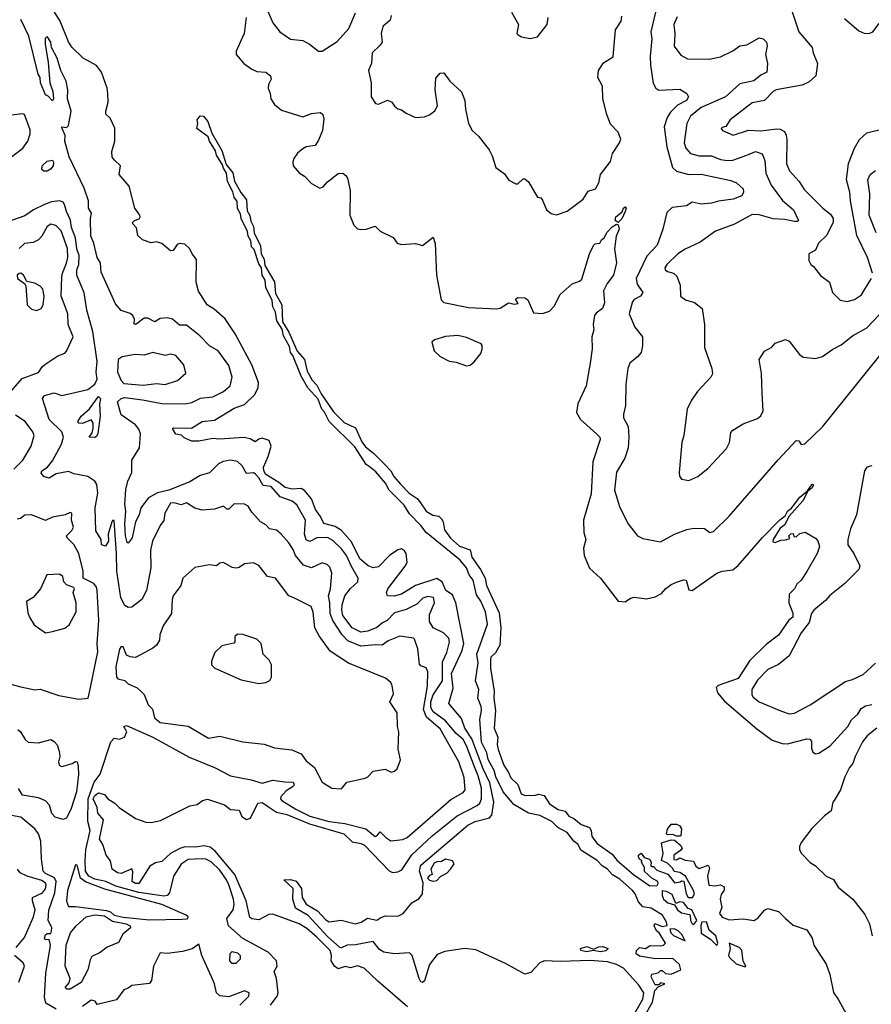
# Model space of a CAD drawing. Extents: x 1468344 to 1613994, y 525695 to 643861.
# Tile 201 of 256: x 1526299 to 1531131, y 598039 to 603623. Entities that reach past the tile are written whole.
import ezdxf

# ---------------------------------------------------------------- set-up
doc = ezdxf.new("R2010")
doc.units = 0

msp = doc.modelspace()

# ---------------------------------------------------------------- linework, layer by layer
at = {"layer": '0CON10XD'}
for points in [[(1526995, 602373.8), (1526969.3, 602399.3), (1526961.7, 602441.7), (1526940, 602465), (1526940, 602475), (1526950, 602485), (1526976.4, 602493.6), (1526982.5, 602505), (1526980, 602515), (1526952.5, 602555), (1526918.9, 602678.9), (1526864, 602745), (1526870, 602795), (1526835.8, 602825.8), (1526824.3, 602844.3), (1526821.4, 602875), (1526838, 602935), (1526838.3, 603008.3), (1526812.5, 603065), (1526787.5, 603087.5), (1526786.7, 603105), (1526801.4, 603155), (1526799.2, 603205), (1526794.3, 603235), (1526762.2, 603325), (1526735, 603362.9), (1526658.6, 603405), (1526595, 603467.1), (1526575, 603497.9), (1526528.2, 603615), (1526427.9, 603777.9)], [(1530650, 603765), (1530720.5, 603555), (1530795.5, 603465.5), (1530800.5, 603435), (1530826.4, 603375), (1530815.6, 603305), (1530778.8, 603271.2), (1530738.9, 603251.1), (1530592, 603225), (1530573.6, 603215), (1530525, 603163.8), (1530455, 603150.9), (1530330.4, 603055), (1530305, 603017.5), (1530285, 603011.2), (1530278.8, 603005), (1530286.7, 602995), (1530348.3, 602968.3), (1530435, 602997.1), (1530505, 602993.3), (1530594.7, 603004.7), (1530615, 603002.5), (1530638.2, 602988.2), (1530648.4, 602968.4), (1530651.3, 602945), (1530649.6, 602805), (1530667.3, 602765), (1530722.5, 602705), (1530750.9, 602660.9), (1530856.4, 602555), (1530900.1, 602520.1), (1530914.7, 602495), (1530914.6, 602475), (1530878.2, 602401.8), (1530832.5, 602355), (1530815, 602316.2), (1530777.5, 602295), (1530777, 602257), (1530787.5, 602235), (1530803.9, 602223.9), (1530843.1, 602173.1), (1530894, 602135), (1530910.8, 602075), (1530955, 602033.1), (1530994.6, 602024.6), (1531035, 602036.5), (1531075, 602063.3), (1531095.4, 602094.6), (1531132.9, 602155)], [(1529916, 603706), (1529880.3, 603555), (1529886.2, 603515), (1529876.4, 603415), (1529877.5, 603365), (1529893.2, 603263.2), (1529909.3, 603235), (1529925, 603223.2), (1530045, 603228.2), (1530084.3, 603205), (1530093.6, 603185), (1530082.7, 603165), (1530032.4, 603137.6), (1529991.2, 603098.8), (1529972.5, 603067.5), (1529956.2, 603015), (1529971.7, 602901.7), (1530004, 602785), (1530025, 602764.3), (1530095, 602744.3), (1530165, 602746.7), (1530335, 602711.2), (1530367.1, 602697.1), (1530404, 602664), (1530406.2, 602645), (1530396.2, 602625), (1530347.5, 602605), (1530265, 602594.3), (1530225, 602581.9), (1530165, 602576.7), (1530115, 602587.8), (1530082.6, 602567.4), (1530001.4, 602558.6), (1529970.7, 602529.3), (1529948.4, 602435), (1529915.4, 602345), (1529858, 602282), (1529797.8, 602155), (1529803.1, 602123.1), (1529835.4, 602075), (1529822.2, 602055), (1529785, 602036.1), (1529775.4, 602025), (1529756.8, 601955), (1529788.8, 601878.8), (1529832, 601825), (1529833, 601773), (1529825, 601736.2), (1529805, 601710.8), (1529760.8, 601675), (1529750, 601645), (1529738, 601555), (1529735.8, 601435), (1529724.4, 601385.6), (1529725.8, 601365), (1529751.4, 601315), (1529755.8, 601255), (1529751.8, 601195), (1529733.1, 601136.9), (1529685, 601056.7), (1529673.1, 600955), (1529701.4, 600861.4), (1529749.2, 600765), (1529803.8, 600695), (1529835, 600680.8), (1529935, 600662.2), (1530015, 600704.4), (1530085, 600731.4), (1530125, 600739.2), (1530185, 600738), (1530215, 600714.2), (1530235, 600720.5), (1530325, 600808.1), (1530602.2, 601127.8), (1530705, 601236.2), (1530720, 601235), (1530733, 601213), (1530755, 601217.5), (1530855, 601313.3), (1531251.7, 601808.3)], [(1527709.7, 599159.7), (1527755, 599128.5), (1527815, 599115.2), (1527942.5, 599062.5), (1528138.9, 599005), (1528185, 598960), (1528235, 598950.6), (1528255, 598940.7), (1528395, 598796.7), (1528415, 598786.7), (1528445, 598790.8), (1528467.5, 598802.5), (1528523.8, 598886.2), (1528639.4, 598995), (1528781.9, 599108.1), (1528894.2, 599165.8), (1528910.2, 599179.8), (1528919, 599205), (1528918.4, 599265), (1528899.4, 599335), (1528878.6, 599385), (1528834.7, 599504.7), (1528815, 599541.2), (1528774.8, 599575), (1528715, 599645.8), (1528645, 599697.9), (1528632.2, 599722.2), (1528632.6, 599755), (1528645, 599794.1), (1528697.3, 599872.7), (1528698.2, 599981.8), (1528721.8, 600035), (1528738.5, 600095), (1528734.3, 600115), (1528704.4, 600145), (1528645, 600174.3), (1528625, 600210.8), (1528625, 600250), (1528653, 600315), (1528646.8, 600346.8), (1528615, 600351.6), (1528586.8, 600343.2), (1528551.9, 600308.1), (1528492, 600278), (1528425, 600258.3), (1528384.6, 600215.4), (1528357.1, 600202.9), (1528325, 600175.3), (1528275, 600155.3), (1528235, 600148.8), (1528184.6, 600174.6), (1528132.5, 600245), (1528125.8, 600275), (1528128.3, 600305), (1528144.2, 600355.8), (1528175, 600397.5), (1528217.3, 600435), (1528220, 600455), (1528181.5, 600521.5), (1528153.7, 600585), (1528125, 600621.3), (1528075, 600670), (1528045, 600685.8), (1527985, 600685.2), (1527945, 600664.6), (1527925, 600672.9), (1527913.9, 600705), (1527920.3, 600785), (1527871.4, 600871.4), (1527845, 600892.5), (1527776.7, 600916.7), (1527725, 600974.8), (1527680.7, 600980.7), (1527656.2, 601025), (1527635, 601047.9), (1527625, 601053.9), (1527585, 601050), (1527562, 601092), (1527535, 601117.8), (1527495, 601124.6), (1527453, 601117), (1527426.7, 601103.3), (1527375, 601052.5), (1527322.7, 601037.3), (1527265, 601002.1), (1527144.4, 600955), (1527080.2, 600939.8), (1527029, 600911), (1526985.5, 600855), (1526977.5, 600815), (1526956.1, 600775), (1526936, 600685), (1526915, 600653.8), (1526908.6, 600658.6), (1526898.6, 600695), (1526894.6, 600764.6), (1526901.5, 600835), (1526896.1, 600875), (1526900.5, 600959.5), (1526911.5, 601005), (1526934.5, 601055), (1526935.7, 601125), (1526979.2, 601195), (1526984.1, 601274.1), (1526975, 601300.6), (1526955.4, 601325), (1526875, 601382.3), (1526854.3, 601455), (1526875, 601475.5), (1526895, 601480.2), (1526995, 601467), (1527105, 601446.1), (1527235, 601445.2), (1527275, 601451.4), (1527325, 601476.5), (1527395.2, 601484.8), (1527455, 601514.5), (1527492.6, 601547.4), (1527504.1, 601595), (1527485, 601662), (1527425.3, 601745.3), (1527375, 601773.3), (1527320.7, 601830.7), (1527245, 601890), (1527205, 601890.7), (1527165, 601923.8), (1527135, 601932.7), (1527095, 601928.8), (1527065, 601909.6), (1527025, 601930.9), (1527005, 601930), (1526965, 601900), (1526955, 601894.5), (1526947.7, 601897.7), (1526950, 601925), (1526940.5, 601945), (1526925, 601957.7), (1526875, 601973.8), (1526841.8, 602011.8), (1526761.1, 602191.1), (1526756.5, 602245), (1526738.7, 602275), (1526719.3, 602355), (1526702.3, 602395), (1526701, 602495), (1526706.4, 602525), (1526689.8, 602555), (1526688.4, 602595), (1526665, 602666.9), (1526579.2, 602845), (1526555.6, 602935), (1526556.2, 602966.2), (1526538.8, 603005), (1526537.5, 603015), (1526565, 603012.5), (1526575, 603023.3), (1526590.3, 603105), (1526570, 603175), (1526572.4, 603225), (1526562.1, 603275), (1526532.9, 603335), (1526511.8, 603405), (1526480, 603465), (1526475, 603495.8), (1526455, 603528), (1526443.1, 603516.9), (1526442.5, 603485), (1526460.5, 603380.5), (1526470.5, 603265), (1526486.4, 603215), (1526491.2, 603175), (1526485, 603162.5), (1526460, 603190), (1526445, 603196.7), (1526416.9, 603265), (1526414.6, 603295), (1526403.5, 603315), (1526350.4, 603530.4), (1526305, 603623.8)], [(1527584.5, 603635.5), (1527572.7, 603545), (1527526.5, 603445), (1527527.8, 603425), (1527570, 603375), (1527615, 603341.8), (1527645, 603329.1), (1527695, 603325.6), (1527721.4, 603305), (1527725.6, 603285), (1527710.5, 603255), (1527707.8, 603235), (1527720.6, 603205), (1527724.1, 603174.1), (1527745, 603142.2), (1527785, 603110), (1527905, 603072.5), (1527955, 603091.2), (1528005, 603096.7), (1528018.8, 603085), (1528025, 603060), (1528016.2, 602993.8), (1527995, 602940), (1527975, 602910), (1527925, 602901.2), (1527905, 602890.8), (1527875, 602865.7), (1527854.3, 602835.7), (1527847.8, 602815), (1527850.8, 602795), (1527885.4, 602755.4), (1527915.5, 602735.5), (1527955, 602694.4), (1528001.9, 602668.1), (1528021.1, 602675), (1528045, 602703.3), (1528105, 602750.8), (1528132.5, 602752.5), (1528149.7, 602739.7), (1528158, 602725), (1528173.1, 602655), (1528172.5, 602515), (1528195, 602458.2), (1528215, 602436.8), (1528235, 602432.4), (1528264.1, 602435.9), (1528315, 602452.5), (1528345, 602424), (1528417.1, 602387.1), (1528441.2, 602355), (1528465, 602348.6), (1528545, 602353.3), (1528585, 602343.3), (1528645, 602390), (1528656.4, 602353.6), (1528664, 602175), (1528690, 602035), (1528705, 602019.2), (1528845, 601990), (1529005, 601982.5), (1529025, 601986.2), (1529066.4, 602013.6), (1529075, 602017.5), (1529105, 602010), (1529127, 602013), (1529111.7, 602038.3), (1529125, 602046.7), (1529165, 602046.2), (1529182.5, 602035), (1529215, 601960), (1529265, 601956.7), (1529305, 601970), (1529330.9, 601999.1), (1529365, 602063.8), (1529434.5, 602125.5), (1529475, 602140), (1529488.7, 602151.3), (1529531.9, 602295), (1529555, 602343.3), (1529565, 602352.5), (1529590, 602355), (1529600, 602375), (1529616, 602385), (1529631.7, 602418.3), (1529660.9, 602449.1), (1529685, 602464), (1529695, 602460), (1529700, 602435), (1529682.5, 602395), (1529674, 602324), (1529686.2, 602245), (1529668.1, 602175), (1529632.9, 602127.1), (1529612, 602085), (1529617.7, 602017.7), (1529606, 601985), (1529570.5, 601959.5), (1529561.2, 601945), (1529552.5, 601895), (1529557.5, 601865), (1529545.7, 601825), (1529547.3, 601757.3), (1529536.4, 601675), (1529513.4, 601546.6), (1529465, 601443.8), (1529457.9, 601395), (1529480.5, 601355), (1529571.4, 601275), (1529590, 601255), (1529593.1, 601243.1), (1529550.8, 601115), (1529541.7, 600935), (1529498.2, 600785), (1529499.2, 600715), (1529511.1, 600675), (1529497.8, 600625), (1529501.1, 600585), (1529532.1, 600512.1), (1529594, 600455), (1529695, 600326), (1529735, 600322), (1529765, 600342.9), (1529785, 600348.5), (1529855, 600339.4), (1529905, 600349.4), (1529940.3, 600369.7), (1529965, 600398), (1529995, 600420), (1530025, 600433.8), (1530065, 600446.2), (1530080, 600445), (1530095, 600390), (1530115, 600386.7), (1530255, 600484.2), (1530285, 600495.8), (1530345, 600502.7), (1530375, 600528.3), (1530513.9, 600686.1), (1530612.6, 600787.4), (1530641.6, 600808.4), (1530654.8, 600835), (1530678.1, 600851.9), (1530725, 600914.6), (1530769.2, 600950.8), (1530795, 600988), (1530802.5, 600985), (1530795, 600968), (1530771.2, 600948.8), (1530743.2, 600895), (1530664.2, 600805), (1530641.3, 600758.7), (1530615, 600738.6), (1530574.2, 600675), (1530572.5, 600662.5), (1530585, 600657.5), (1530618.8, 600671.2), (1530643.9, 600673.9), (1530668.3, 600681.7), (1530662.5, 600695), (1530675, 600707.5), (1530688.3, 600708.3), (1530691.7, 600691.7), (1530705, 600690), (1530725, 600710), (1530756.4, 600716.4), (1530815, 600682.5), (1530827.7, 600667.7), (1530838, 600635), (1530823.8, 600595), (1530765, 600493.8), (1530732.5, 600445), (1530708.8, 600421.2), (1530695.5, 600395), (1530664.4, 600365), (1530662.5, 600315), (1530686.5, 600256.5), (1530685.4, 600235), (1530662.9, 600217.1), (1530605, 600133.2), (1530535, 600079.7), (1530441.2, 599988.8), (1530375, 599887.1), (1530262.1, 599847.9), (1530250.9, 599835), (1530258.4, 599805), (1530298.3, 599758.3), (1530480.8, 599600.8), (1530567.9, 599537.9), (1530625, 599517.5), (1530655, 599516.3), (1530765, 599544.3), (1530782, 599542), (1530791.2, 599531.2), (1530792.3, 599492.3), (1530799.3, 599469.3), (1530815, 599460), (1530833.6, 599463.6), (1530898.1, 599505), (1530998.7, 599615), (1531018.3, 599651.7), (1531055, 599683.8), (1531073.3, 599716.7), (1531098.7, 599731.3), (1531135, 599738.6)], [(1527704.5, 603675), (1527735, 603605.7), (1527775.6, 603555), (1527835, 603512.9), (1527905.3, 603505.3), (1527944, 603485), (1527995, 603444.2), (1528015, 603444.3), (1528099.9, 603500.1), (1528166.4, 603573.6), (1528205, 603661.4)], [(1528406.2, 603646.2), (1528400, 603620), (1528359.4, 603585), (1528350, 603545), (1528355.6, 603495), (1528342.7, 603477.3), (1528298.1, 603435), (1528294.3, 603375.7), (1528278.6, 603335), (1528292.9, 603265), (1528293.8, 603185), (1528317, 603147), (1528335, 603143.3), (1528385.9, 603165.9), (1528410, 603155), (1528425, 603132.5), (1528445, 603116.7), (1528465, 603112.5), (1528492.3, 603092.3), (1528545, 603068.8), (1528595, 603071.2), (1528625, 603083.3), (1528653.9, 603106.1), (1528668.6, 603135), (1528655.8, 603225), (1528659.5, 603290.5), (1528685, 603320), (1528705, 603322.5), (1528740, 603275), (1528805, 603213.8), (1528825.5, 603165), (1528828.9, 603115), (1528846.2, 603035), (1528866.2, 602995), (1528902.7, 602962.7), (1528962.5, 602885), (1528980.2, 602850.2), (1529000.8, 602785), (1529049.2, 602749.2), (1529075, 602713.8), (1529115, 602692), (1529125, 602692), (1529155, 602720), (1529165, 602720), (1529185, 602703.3), (1529220.8, 602645), (1529237, 602617), (1529255, 602612.5), (1529265, 602600), (1529288.1, 602545), (1529315, 602523.3), (1529345, 602516.7), (1529405, 602536.2), (1529496.7, 602605), (1529525, 602650), (1529565.9, 602664.1), (1529585, 602697.5), (1529594, 602745), (1529651.2, 602818.8), (1529663.1, 602865), (1529702.5, 602925), (1529709.2, 602945), (1529694.4, 602985), (1529650.6, 603030.6), (1529631.3, 603085), (1529608.2, 603175), (1529605.6, 603245.6), (1529580, 603295), (1529582.5, 603335), (1529612.3, 603377.7), (1529666.8, 603413.2), (1529680, 603565), (1529711.2, 603615), (1529716.1, 603643.9)], [(1529090, 603665), (1529128.8, 603595), (1529120, 603545), (1529127, 603537), (1529146.1, 603526.1), (1529195, 603517.1), (1529236.7, 603525), (1529292.5, 603595), (1529297.5, 603635)], [(1530029.9, 603640.1), (1530010.4, 603595), (1530016.9, 603543.1), (1530012.1, 603472.1), (1530051.1, 603421.1), (1530088.6, 603401.4), (1530211.7, 603398.3), (1530275, 603413.2), (1530345, 603446.2), (1530385, 603475.5), (1530425, 603480.9), (1530495, 603520.6), (1530516.7, 603515), (1530536.7, 603495), (1530540, 603475), (1530530.6, 603425), (1530541.4, 603375), (1530538.8, 603325), (1530505, 603308.2), (1530465, 603277.1), (1530385, 603260), (1530303.6, 603186.4), (1530165, 603125.5), (1530104.8, 603075), (1530084.3, 603035), (1530069.1, 602925), (1530079.5, 602895), (1530105, 602864.6), (1530155, 602850), (1530225, 602850.4), (1530275, 602830.6), (1530315.3, 602825.3), (1530345, 602826.8), (1530425, 602855.3), (1530475, 602875.3), (1530512.5, 602862.5), (1530527.1, 602825), (1530532.1, 602752.1), (1530562.3, 602685), (1530627.1, 602597.1), (1530689.5, 602545), (1530718.8, 602485), (1530711.7, 602478.3), (1530695, 602478.1), (1530639.9, 602489.9), (1530574.5, 602494.5), (1530495, 602516.6), (1530455, 602517.9), (1530355, 602463.9), (1530247, 602423), (1530159.6, 602360.4), (1530075, 602322.5), (1530033.5, 602295), (1529971.1, 602235), (1529960, 602215), (1529960.8, 602205), (1529973.8, 602195), (1530009.2, 602185), (1530028.6, 602168.6), (1530047, 602117), (1530048, 602055), (1530077.5, 602035), (1530128.3, 602018.3), (1530171.4, 601985), (1530184.3, 601895), (1530183.9, 601763.9), (1530225.8, 601645.8), (1530230, 601615), (1530221.2, 601595), (1530145.9, 601514.1), (1530111.2, 601465), (1530086.2, 601415), (1530067.5, 601265), (1530056, 601225), (1530040, 601055), (1530043.3, 601035), (1530055, 601017.5), (1530095, 601008.8), (1530146.8, 601033.2), (1530205, 601080), (1530309.3, 601190.7), (1530326, 601225), (1530335, 601282.5), (1530345, 601296), (1530405, 601332), (1530485, 601362), (1530505, 601376.7), (1530518, 601405), (1530512, 601505), (1530507.3, 601617.3), (1530494, 601695), (1530525, 601743.3), (1530567.5, 601765), (1530585, 601788.8), (1530645, 601810), (1530665, 601800), (1530724.5, 601724.5), (1530745, 601710), (1530815, 601702.5), (1530855, 601712.1), (1530913.5, 601755), (1530960.5, 601779.5), (1531025, 601830), (1531105, 601874.6), (1531175, 601949.2)], [(1530979.2, 603629.2), (1531059.8, 603559.8), (1531095, 603545.5), (1531123.7, 603546.3), (1531139.2, 603555), (1531175, 603601.2), (1531196.1, 603606.1), (1531235, 603603.3), (1531250.7, 603629.3)], [(1526170.8, 602785), (1526315.7, 602894.3), (1526344.5, 602935), (1526358.5, 602975), (1526358, 602998), (1526326.2, 603085), (1526315, 603090), (1526205, 603075.6)], [(1529931.9, 598555), (1529882, 598585), (1529835, 598592.5), (1529810.3, 598620.3), (1529791.9, 598665), (1529775.3, 598685), (1529705, 598749.5), (1529663.5, 598773.5), (1529635, 598805.6), (1529603.8, 598823.8), (1529575, 598854.8), (1529482.8, 598912.8), (1529467.6, 598945), (1529443.4, 598963.4), (1529405, 599013), (1529351.7, 599041.7), (1529317.7, 599075), (1529249.7, 599109.7), (1529185, 599123.5), (1529102.8, 599172.8), (1529041.4, 599245), (1528999.8, 599329.8), (1528992, 599365), (1528957.7, 599427.7), (1528949.5, 599465), (1528919.1, 599525), (1528909.2, 599655), (1528918.7, 599705), (1528917.1, 599727.1), (1528898.4, 599775), (1528903.9, 599825), (1528884.3, 599874.3), (1528901.2, 599975), (1528892.8, 600025), (1528953.6, 600195), (1528942.7, 600265), (1528915.6, 600325), (1528891.4, 600361.4), (1528871, 600445), (1528848.8, 600475), (1528833.4, 600515), (1528798.8, 600558.8), (1528605.3, 600715), (1528575.4, 600755.4), (1528511.1, 600821.1), (1528479.6, 600869.6), (1528395, 600955.4), (1528375, 600993.8), (1528319.2, 601059.2), (1528281.8, 601088.2), (1528265, 601099.5), (1528200.5, 601200.5), (1528055, 601344.6), (1528027.8, 601397.8), (1528012.4, 601415), (1527991.8, 601471.8), (1527932.9, 601535), (1527895, 601601.4), (1527849, 601719), (1527835, 601736), (1527829.6, 601769.6), (1527795, 601830.8), (1527787.3, 601867.3), (1527758.5, 601915), (1527750.6, 601965), (1527734.5, 601995), (1527731.2, 602031.2), (1527694.8, 602105), (1527692.2, 602145), (1527674.8, 602175), (1527671.2, 602215), (1527655, 602237.5), (1527628.9, 602318.9), (1527614.8, 602335), (1527609.8, 602369.8), (1527594.9, 602394.9), (1527591.1, 602421.1), (1527555.9, 602495.9), (1527551.6, 602521.6), (1527535, 602552.5), (1527531.9, 602591.9), (1527515, 602615.8), (1527507.6, 602647.6), (1527478.5, 602705), (1527472.8, 602752.8), (1527455, 602780.6), (1527450.2, 602800.2), (1527415, 602854.6), (1527409, 602879), (1527375, 602934.6), (1527368.3, 602958.3), (1527304.1, 603005), (1527310, 603035), (1527305.6, 603055), (1527322, 603078), (1527341.4, 603075), (1527366.7, 603045), (1527389.2, 602979.2), (1527445, 602881.9), (1527470.9, 602800.9), (1527507.2, 602755), (1527517.6, 602707.6), (1527552.6, 602642.6), (1527585, 602601.2), (1527588.9, 602538.9), (1527605, 602512.5), (1527610.8, 602480.8), (1527625, 602450.8), (1527629.4, 602415), (1527665, 602340), (1527669.4, 602295), (1527685.6, 602265), (1527689.7, 602229.7), (1527745, 602135.7), (1527749.4, 602069.4), (1527786, 602005), (1527789.6, 601909.6), (1527825, 601850), (1527874.1, 601744.1), (1527915.3, 601695), (1527929.4, 601629.4), (1527958, 601578), (1527985, 601549.5), (1528010.3, 601500.3), (1528078.6, 601398.6), (1528139.2, 601339.2), (1528205, 601308.2), (1528239.9, 601229.9), (1528260.4, 601200.4), (1528305.8, 601165), (1528366.8, 601105), (1528405, 601064.6), (1528421.6, 601031.6), (1528458.7, 600988.7), (1528508.2, 600938.2), (1528555, 600907.5), (1528568.5, 600888.5), (1528605, 600835.8), (1528643, 600813), (1528676.6, 600806.6), (1528692.8, 600792.8), (1528702.4, 600775), (1528710.1, 600730.1), (1528743.3, 600683.3), (1528795, 600637.7), (1528855, 600615.7), (1528864, 600575), (1528914.4, 600505), (1528940.9, 600455), (1528947, 600415), (1529018.7, 600258.7), (1529029.1, 600175), (1529024.2, 600075), (1528998.2, 600031.8), (1528973.1, 600006.9), (1528970.3, 599995), (1528971.1, 599945), (1528991.1, 599815), (1528988.5, 599775), (1528998.8, 599705), (1528991.5, 599605), (1529011.2, 599555), (1529008.3, 599511.7), (1529014.6, 599484.6), (1529045.4, 599395), (1529073.3, 599353.3), (1529085, 599323.8), (1529125.3, 599285.3), (1529145, 599233.4), (1529166.4, 599223.6), (1529225, 599224.4), (1529245, 599230.5), (1529275, 599223.2), (1529305.1, 599175.1), (1529355, 599144.8), (1529393.9, 599133.9), (1529415, 599106.2), (1529443.1, 599093.1), (1529485, 599058.5), (1529531.5, 599041.5), (1529541.5, 599025), (1529545, 598990), (1529575, 598951.4), (1529660.5, 598890.5), (1529689.7, 598855), (1529781.6, 598775), (1529875, 598710.9), (1529916.4, 598713.6), (1529922.5, 598725), (1529920, 598735), (1529885, 598753.8), (1529845, 598792.5), (1529843.8, 598815), (1529827.5, 598845), (1529830, 598855), (1529815, 598862.5), (1529810, 598875), (1529810, 598885), (1529825, 598896.7), (1529841.7, 598871.7), (1529873, 598863), (1529882.5, 598845), (1529880, 598825), (1529885, 598820), (1529895, 598820), (1529915, 598800), (1529977, 598777), (1529999.3, 598749.3), (1530015, 598727.5), (1530047, 598733), (1530055, 598740), (1530068.3, 598738.3), (1530080, 598665), (1530092.5, 598645), (1530116.1, 598643.9), (1530127.5, 598665), (1530122, 598685), (1530077.5, 598765), (1530045, 598787.5), (1530011.7, 598791.7), (1530005, 598810), (1529975, 598840), (1529940, 598855), (1529950, 598895), (1529940, 598955), (1529995, 598972), (1530015, 598970), (1530049.5, 598939.5), (1530057.5, 598925), (1530049.3, 598910.7), (1530010, 598885), (1530010, 598860), (1530025, 598857.5), (1530045, 598870), (1530075.9, 598855.9), (1530121.7, 598851.7), (1530135, 598822.5), (1530155, 598810), (1530205, 598827.5), (1530213.6, 598813.6), (1530202.5, 598765), (1530210, 598715), (1530245, 598711.2), (1530275, 598716.7), (1530296.7, 598705), (1530296.2, 598686.2), (1530279.1, 598660.9), (1530274.5, 598635.5), (1530282.7, 598587.3), (1530270, 598555), (1530285, 598533.8), (1530325, 598518), (1530405, 598523.1), (1530465.7, 598514.3), (1530489.7, 598530.3), (1530525, 598572.5), (1530545, 598582.5), (1530605, 598566.2), (1530643.8, 598525), (1530687.6, 598487.6), (1530765, 598460.8), (1530795.8, 598415), (1530805.8, 598375), (1530875, 598266.2), (1530895, 598207.5), (1530916.8, 598106.8), (1530945.6, 598065), (1530997.2, 597967.2)], [(1531138.9, 602185), (1531109.2, 602275), (1531049.8, 602399.8), (1531013.2, 602595), (1531009.7, 602645), (1530990, 602715), (1531002.3, 602807.7), (1531035.5, 602894.5), (1531065, 602943.6), (1531105, 602982.2), (1531206.2, 603005)], [(1526455, 602763.1), (1526435, 602764.3), (1526424.3, 602774.3), (1526426.1, 602793.9), (1526455, 602820), (1526485, 602826.2), (1526491.2, 602815), (1526488, 602795), (1526473.8, 602775), (1526455, 602763.1)], [(1531158.1, 602415), (1531119.8, 602515), (1531120.5, 602569.5), (1531122.6, 602635), (1531111.8, 602715), (1531124.3, 602745), (1531155, 602767.5)], [(1527722.3, 598035), (1527759.6, 598085), (1527765.6, 598105), (1527755.9, 598185.9), (1527742.9, 598225), (1527760, 598255), (1527756.2, 598285), (1527708.1, 598335), (1527565, 598411.4), (1527483.1, 598485), (1527474.6, 598525), (1527509.3, 598575), (1527514.9, 598605.1), (1527512.6, 598635), (1527485, 598716.2), (1527472.8, 598745), (1527435, 598799.9), (1527385, 598847), (1527355, 598862), (1527335, 598864.6), (1527255, 598861), (1527215, 598833.5), (1527172.3, 598765), (1527149.2, 598670.8), (1527135, 598656), (1527118.2, 598651.8), (1526975, 598672.7), (1526845, 598709.5), (1526787.3, 598735), (1526725, 598749.2), (1526690.9, 598765), (1526672.4, 598795), (1526669.5, 598855), (1526674.8, 598915.2), (1526697.9, 599025), (1526685.8, 599075), (1526687.9, 599205), (1526721.2, 599298.8), (1526754.7, 599345), (1526815, 599528.5), (1526835, 599548.5), (1526865, 599542.5), (1526892.8, 599555), (1526906.5, 599585), (1526890, 599615), (1526905, 599621.2), (1527053.3, 599555), (1527260.8, 599440.8), (1527405, 599382.2), (1527494, 599335), (1527612.7, 599312.7), (1527675, 599292.8), (1527735, 599310.8), (1527800.4, 599300.4), (1527849.8, 599299.8), (1527855.6, 599285.6), (1527850.8, 599275), (1527811, 599249), (1527780, 599215), (1527779.4, 599205), (1527785.7, 599195), (1527865.8, 599145), (1527945, 599105.9), (1528054.8, 599075.2), (1528143.9, 599063.9), (1528262.9, 599035), (1528315, 598990), (1528325, 598993.8), (1528345, 599018), (1528377.1, 598985), (1528405, 598967.1), (1528472.9, 598972.9), (1528497.1, 598985), (1528745, 599201.1), (1528815, 599241.1), (1528827.3, 599255), (1528820.6, 599325), (1528790.3, 599415), (1528685, 599602.2), (1528606.9, 599666.9), (1528590.2, 599710.2), (1528613.7, 599843.7), (1528615.4, 599925), (1528605, 599946.9), (1528575, 599958.6), (1528568.3, 599968.3), (1528558.4, 600055), (1528539.3, 600109.3), (1528532.5, 600115), (1528455, 600126.9), (1528389.2, 600100.8), (1528355, 600075.5), (1528318.1, 600078.1), (1528235, 600070.9), (1528160.8, 600100.8), (1528128.5, 600135), (1528074.9, 600214.9), (1528059.6, 600255), (1528059.5, 600315), (1528051.5, 600355), (1528062.9, 600395), (1528070.6, 600485), (1528058.6, 600518.6), (1528043.7, 600533.7), (1528015, 600542.2), (1527955, 600514.6), (1527908.6, 600528.6), (1527863.3, 600585), (1527852.4, 600615), (1527825, 600655.6), (1527782.3, 600705), (1527755, 600727.8), (1527715.8, 600735), (1527695, 600757.5), (1527665, 600775.7), (1527615, 600830.8), (1527594.3, 600864.3), (1527575, 600876), (1527515, 600876.5), (1527485, 600846.9), (1527475, 600847.5), (1527455, 600863.8), (1527405, 600847.7), (1527335, 600841.3), (1527293.3, 600853.3), (1527245, 600882.5), (1527215, 600871.4), (1527175, 600883.1), (1527155, 600880.5), (1527122.5, 600825), (1527117.2, 600782.8), (1527096.2, 600755), (1527051.5, 600665), (1527040.4, 600615), (1527043.4, 600515), (1527018.9, 600385), (1526992.2, 600335), (1526935, 600290.5), (1526915, 600290.4), (1526895, 600300.9), (1526873.1, 600345), (1526849.8, 600495), (1526848.1, 600595), (1526835, 600782.5), (1526825, 600782.5), (1526822, 600775), (1526801.2, 600705), (1526802, 600665), (1526785, 600637.5), (1526762.5, 600645), (1526760, 600675), (1526731.5, 600725), (1526727.5, 600855), (1526742.7, 600937.3), (1526736.4, 600986.4), (1526725.6, 601005.6), (1526685, 601032.1), (1526605, 601047.5), (1526575, 601060), (1526505, 601048.2), (1526465, 601023), (1526435, 601033.2), (1526421, 601051), (1526424.8, 601065.2), (1526456.6, 601085), (1526485, 601120.6), (1526535.8, 601215), (1526546.9, 601255), (1526538.3, 601285), (1526465.3, 601355.3), (1526427.8, 601475), (1526438.8, 601491.2), (1526495, 601507.4), (1526538.3, 601491.7), (1526685, 601526.2), (1526725, 601556), (1526738.7, 601585), (1526733.1, 601625), (1526737.7, 601685), (1526713.3, 601855), (1526679.7, 601975), (1526664.8, 602074.8), (1526622.5, 602175), (1526622, 602205), (1526634.6, 602235.4), (1526636.2, 602285), (1526623.3, 602323.3), (1526614.4, 602385), (1526592.4, 602445), (1526586.8, 602486.8), (1526563.7, 602535), (1526553.6, 602575), (1526545, 602588.9), (1526525, 602596.2), (1526480, 602590), (1526439.2, 602575), (1526377.5, 602545), (1526328.7, 602511.3), (1526225, 602475.5)], [(1529695, 602472.5), (1529678.6, 602485), (1529680.8, 602505), (1529716.8, 602533.2), (1529725, 602554.2), (1529735, 602562.5), (1529740, 602555), (1529735.3, 602535), (1529715.9, 602494.1), (1529695, 602472.5)], [(1526223.9, 601486.1), (1526312.3, 601587.7), (1526405, 601622.5), (1526425.7, 601654.3), (1526442, 601668), (1526515, 601716), (1526555, 601731.2), (1526565, 601743.3), (1526601.5, 601825), (1526574.3, 601894.3), (1526571.7, 601955), (1526551, 602011), (1526534.2, 602055), (1526537.9, 602165), (1526540.6, 602185), (1526565, 602242.5), (1526571, 602275), (1526569.7, 602325), (1526534.4, 602425), (1526504.2, 602455), (1526475, 602462.9), (1526455, 602450.5), (1526423.6, 602395), (1526404.6, 602375), (1526375, 602358.8), (1526325, 602353.5), (1526295.8, 602325)], [(1529713.3, 597856.7), (1529835, 598067.5), (1529839.5, 598105), (1529813, 598147), (1529725, 598243.6), (1529684.5, 598265), (1529635, 598279.5), (1529536.8, 598286.8), (1529365, 598281.2), (1529275, 598286.2), (1529249.4, 598275), (1529199.8, 598220.2), (1529165, 598209.3), (1529055, 598269.7), (1528887.5, 598347.5), (1528825, 598356.3), (1528710.8, 598339.2), (1528667.8, 598322.2), (1528624.3, 598265), (1528595, 598172), (1528585, 598162.5), (1528575, 598166), (1528565, 598186), (1528526.3, 598315), (1528510.2, 598330.2), (1528425, 598325.3), (1528365, 598335.6), (1528340.6, 598350.6), (1528305, 598395.2), (1528205, 598375.9), (1528156.3, 598373.7), (1528125, 598359.1), (1528115, 598362), (1528045, 598423.9), (1527935, 598543.5), (1527863.9, 598583.9), (1527848.8, 598635), (1527851.1, 598695), (1527796.7, 598745), (1527835, 598747.5), (1527867.4, 598737.4), (1527897.5, 598695), (1527901.9, 598645), (1527925, 598607.5), (1527988.7, 598568.7), (1528035, 598518.6), (1528055, 598506.9), (1528123.6, 598516.4), (1528205, 598495.8), (1528236.7, 598505), (1528273, 598527), (1528325, 598517.1), (1528348.5, 598531.5), (1528375, 598540.2), (1528445, 598538.5), (1528474.2, 598555), (1528524.3, 598615), (1528565, 598639.2), (1528584.4, 598665.6), (1528587.5, 598727.5), (1528566.7, 598795), (1528575, 598827.3), (1528841.8, 599055), (1528884, 599075), (1528964.2, 599095.8), (1528978.6, 599111.4), (1528989.6, 599185), (1528966.3, 599295), (1528928.5, 599375), (1528864.1, 599544.1), (1528825.4, 599605), (1528805, 599660.5), (1528734.4, 599745), (1528758.2, 599831.8), (1528749.2, 599915), (1528809.5, 600045), (1528818.1, 600085), (1528774.5, 600315), (1528755, 600362), (1528716.9, 600385), (1528695.2, 600435.2), (1528665, 600453), (1528544.9, 600415.1), (1528465, 600365.9), (1528424.5, 600354.5), (1528386.2, 600356.2), (1528380, 600375), (1528386.9, 600395), (1528486.8, 600523.2), (1528496.6, 600545), (1528490.8, 600595), (1528481.4, 600611.4), (1528465, 600622.2), (1528445, 600616.5), (1528396.8, 600585), (1528335, 600519.4), (1528305, 600513.7), (1528275.9, 600525.9), (1528228.5, 600565), (1528181.3, 600661.3), (1528125.3, 600725.3), (1528087.9, 600747.9), (1528024.8, 600765), (1528005.7, 600805), (1527976.6, 600845), (1527954.8, 600905), (1527915, 600953.6), (1527895, 600964.6), (1527845, 600960.1), (1527805, 600969.6), (1527769, 600999), (1527695, 601043.4), (1527683.5, 601065), (1527682.7, 601085), (1527709, 601145), (1527725.7, 601205), (1527715, 601235.6), (1527675, 601250), (1527655.3, 601244.7), (1527635, 601228.6), (1527606.8, 601246.8), (1527573.1, 601253.1), (1527433.3, 601243.3), (1527395, 601247.1), (1527315, 601233.3), (1527275, 601232.9), (1527231.1, 601251.1), (1527216.3, 601266.3), (1527185, 601272.2), (1527166, 601305), (1527171.1, 601308.9), (1527274.1, 601305.9), (1527333.3, 601345), (1527405, 601351.9), (1527515, 601420), (1527575, 601440.6), (1527631.6, 601495), (1527652.7, 601535), (1527654.7, 601565), (1527616.7, 601665), (1527522.2, 601842.2), (1527465, 601926.9), (1527402.2, 601982.2), (1527363.1, 602005), (1527313, 602083), (1527300.8, 602135), (1527302.7, 602262.7), (1527276.7, 602295), (1527264.1, 602324.1), (1527235, 602350), (1527206.4, 602353.6), (1527192.3, 602347.7), (1527170, 602315), (1527155, 602312.5), (1527105, 602353.3), (1527075, 602363.3), (1527045, 602358), (1526995, 602373.8)], [(1526395, 601973.5), (1526420.8, 601985), (1526432.7, 602005), (1526436.6, 602055), (1526429.6, 602095), (1526415, 602110.9), (1526385, 602127.9), (1526338.8, 602138.8), (1526320, 602175), (1526305, 602185.6), (1526295, 602183.8), (1526284.2, 602175), (1526286.2, 602155), (1526326.7, 602126.7), (1526333.8, 602113.8), (1526341.8, 602005), (1526365, 601981.8), (1526395, 601973.5)], [(1528835, 601660), (1528855, 601663.3), (1528877.7, 601682.3), (1528915, 601730), (1528923.3, 601755), (1528923.3, 601775), (1528916.7, 601785), (1528835, 601820), (1528785, 601831.1), (1528714.5, 601825.5), (1528652.7, 601807.3), (1528636.7, 601795), (1528651.2, 601745), (1528685, 601713.8), (1528735, 601686.2), (1528775, 601680), (1528835, 601660)], [(1526999.1, 601550.9), (1527075, 601559.7), (1527125, 601554.5), (1527193.7, 601576.3), (1527241.7, 601618.3), (1527230, 601665), (1527185, 601718.6), (1527155, 601726.5), (1527125, 601718.5), (1527053.9, 601736.1), (1527005, 601720), (1526954.7, 601724.7), (1526879.2, 601710.8), (1526857.1, 601695), (1526854.2, 601625), (1526875, 601576.7), (1526889.7, 601559.7), (1526999.1, 601550.9)], [(1526725, 601252.9), (1526692.5, 601255), (1526709.2, 601280.8), (1526716.1, 601305), (1526716, 601335), (1526705, 601354), (1526655, 601332.2), (1526634.7, 601334.7), (1526629.4, 601345), (1526648.2, 601375), (1526695, 601416.7), (1526745, 601486.3), (1526757.3, 601475), (1526751.7, 601445), (1526755.6, 601375), (1526742.9, 601277.1), (1526735, 601259.6), (1526725, 601252.9)], [(1526265, 601073.8), (1526316.4, 601125), (1526363.1, 601205), (1526380, 601265), (1526372.5, 601285), (1526330.6, 601345), (1526275, 601380)], [(1531135, 601092.1), (1531105, 601084.4), (1531092.1, 601065), (1531046.4, 600815), (1531013.8, 600735), (1530998, 600675), (1530997.5, 600645), (1531032.5, 600595), (1531065.8, 600525.8), (1531061.4, 600505), (1530981.6, 600425), (1530895, 600358), (1530871.1, 600328.9), (1530804.3, 600275), (1530792.2, 600255), (1530779.5, 600205), (1530732.8, 600145), (1530665, 600016), (1530605, 599965.8), (1530545, 599937.8), (1530485, 599877.5), (1530452.9, 599825), (1530452.5, 599795), (1530461.1, 599781.1), (1530494.6, 599754.6), (1530620.9, 599700.9), (1530665, 599686.5), (1530695, 599690.8), (1530785, 599737.5), (1530985, 599870.5), (1531025, 599881.1), (1531085, 599909.2), (1531155.5, 599974.5)], [(1526225, 599860), (1526305, 599839.2), (1526385, 599822.3), (1526415, 599825.5), (1526520.3, 599790.3), (1526635, 599769.2), (1526686.6, 599775), (1526700.5, 599835), (1526741.7, 600038.3), (1526738.9, 600085), (1526748.1, 600215), (1526739, 600385), (1526734.3, 600405), (1526719.6, 600425), (1526658.7, 600455), (1526658.1, 600495), (1526633.5, 600595), (1526606.4, 600646.4), (1526567.2, 600685), (1526564.3, 600695.7), (1526594.4, 600725.6), (1526604.4, 600745), (1526592.1, 600785), (1526594.1, 600824.1), (1526585, 600828.1), (1526555.8, 600814.2), (1526485, 600801.5), (1526445, 600782.5), (1526365, 600815.8), (1526327.7, 600812.3), (1526304, 600795), (1526285, 600790.5)], [(1528125, 599261.9), (1528155, 599299.4), (1528258.7, 599321.3), (1528275, 599330), (1528305, 599361.9), (1528372.5, 599372.5), (1528406.2, 599356.2), (1528425, 599361.4), (1528441.4, 599375), (1528460, 599425), (1528446.2, 599486.2), (1528450.5, 599585), (1528442.5, 599615), (1528441.5, 599691.5), (1528399.2, 599755), (1528420.7, 599799.3), (1528412.9, 599845), (1528404.2, 599865), (1528375, 599888.9), (1528165, 599972.9), (1528061.1, 600041.1), (1527998.7, 600128.7), (1527974, 600174), (1527963.8, 600263.8), (1527952.9, 600295), (1527855, 600344.4), (1527825, 600356.2), (1527750, 600455), (1527705, 600465.6), (1527655, 600527.5), (1527625, 600542.5), (1527575, 600538), (1527545, 600516), (1527527, 600513), (1527505, 600516.9), (1527455, 600544), (1527435, 600541.2), (1527415, 600526.2), (1527375, 600531.4), (1527293.4, 600516.6), (1527225, 600456.2), (1527212.5, 600415), (1527170, 600355), (1527163.5, 600335), (1527159.2, 600255), (1527113.3, 600185), (1527094.3, 600135), (1527092, 600105), (1527074.4, 600075.6), (1527055, 600058.8), (1526955, 600006), (1526925, 600008.8), (1526905, 600020), (1526885, 600066.2), (1526875, 600068.8), (1526865, 600054), (1526845, 599952.5), (1526848.1, 599895), (1526855, 599884.3), (1526895, 599876.2), (1526915, 599856.2), (1526965, 599833.8), (1526986.7, 599815), (1527005.6, 599795.6), (1527027.4, 599737.4), (1527052.5, 599712.5), (1527063.4, 599663.4), (1527095, 599638.1), (1527255, 599615.7), (1527369.1, 599549.1), (1527435, 599560.6), (1527565, 599526.9), (1527685, 599513.8), (1527745, 599494.4), (1527842.2, 599482.2), (1527895, 599459.1), (1527925, 599419.7), (1527972.4, 599382.4), (1528015, 599299.2), (1528070, 599265), (1528125, 599261.9)], [(1526445, 600146.7), (1526485, 600153.3), (1526555, 600172.5), (1526579.5, 600190.5), (1526618.6, 600265), (1526620, 600315), (1526601.2, 600375), (1526610, 600395), (1526605, 600402.5), (1526565, 600418.8), (1526550, 600435), (1526543.3, 600465), (1526525, 600478.8), (1526452.5, 600475), (1526417.5, 600395), (1526375, 600346.7), (1526337, 600323), (1526345, 600260), (1526353.9, 600233.9), (1526380.7, 600190.7), (1526445, 600146.7)], [(1527655, 599858.6), (1527695, 599863.8), (1527717.5, 599875), (1527726.7, 599895), (1527728, 599965), (1527715, 599991.2), (1527680, 600025), (1527668.8, 600085), (1527645, 600110), (1527565, 600136.7), (1527535, 600137.5), (1527520, 600125), (1527520, 600095), (1527513, 600087), (1527445, 600071.2), (1527406.7, 600035), (1527386.7, 599985), (1527388, 599965), (1527406, 599945), (1527555, 599880), (1527655, 599858.6)], [(1531162.5, 599605), (1531108.3, 599561.7), (1531081.5, 599528.5), (1531038.9, 599445), (1531026.9, 599405), (1531008.1, 599381.9), (1530980.8, 599329.2), (1530956.2, 599255), (1530921.2, 599195), (1530913.8, 599185), (1530904.1, 599135.9), (1530865, 599108), (1530794.1, 599035.9), (1530733.6, 598956.4), (1530724.4, 598934.4), (1530724.4, 598915), (1530735.7, 598895), (1530785, 598843.1), (1530815, 598824.4), (1530875, 598766.5), (1530917.2, 598747.2), (1530943.3, 598703.3), (1531027.1, 598635), (1531095, 598548.6), (1531120.4, 598495), (1531136.9, 598426.9)], [(1526287.4, 599597.4), (1526303.8, 599585), (1526330, 599540), (1526345.8, 599525.8), (1526405, 599522.5), (1526475, 599541.2), (1526495, 599530), (1526511.2, 599511.2), (1526522.5, 599475), (1526526, 599445), (1526518, 599415), (1526522, 599395), (1526535, 599388), (1526545, 599390), (1526596.7, 599405), (1526615, 599416.2), (1526625, 599414), (1526630.5, 599390.5), (1526631.7, 599341.7), (1526620.1, 599245), (1526590.6, 599149.4), (1526565, 599094.6), (1526545, 599087.5)], [(1526545, 599087.5), (1526500, 599100), (1526480.4, 599120.4), (1526468.5, 599168.5), (1526445, 599192.1), (1526405, 599210.4), (1526315, 599224.7), (1526292.6, 599262.6)], [(1528498.9, 598025), (1528330.2, 598170.2), (1528252.5, 598245), (1528215, 598258), (1528175, 598245.5), (1528145, 598254.2), (1528105, 598240.6), (1528085.7, 598255), (1528065.6, 598285), (1528068.1, 598315), (1528059.7, 598345), (1527985, 598420.3), (1527928.2, 598468.2), (1527885, 598494.6), (1527735, 598550.3), (1527712.5, 598547.5), (1527655, 598517.5), (1527615, 598524.4), (1527605, 598531.9), (1527583.2, 598625), (1527519, 598775), (1527407.3, 598907.3), (1527380, 598930), (1527345, 598938.6), (1527295, 598930.3), (1527235, 598931.6), (1527207.4, 598922.6), (1527154.9, 598895.1), (1527105, 598848.9), (1527068.7, 598841.3), (1527037.9, 598822.1), (1526975.2, 598724.8), (1526955, 598724.5), (1526937.6, 598735), (1526940.1, 598789.9), (1526935, 598808), (1526875, 598780), (1526853.3, 598785), (1526822.5, 598805), (1526813.6, 598853.6), (1526790, 598885), (1526770, 598945), (1526752, 598975), (1526773.4, 599085), (1526742.8, 599122.8), (1526738.5, 599155), (1526715.6, 599205), (1526725, 599222.9), (1526745, 599237.9), (1526779.5, 599229.5), (1526798.4, 599205), (1526838.9, 599178.9), (1526862.5, 599155), (1526955, 599093.3), (1527015, 599071.9), (1527045, 599071.1), (1527098, 599082), (1527265, 599164), (1527305, 599172.5), (1527335.5, 599194.5), (1527365, 599203.3), (1527461.2, 599171.2), (1527495, 599143.8), (1527545, 599140), (1527558.8, 599105), (1527585, 599088), (1527608, 599095), (1527649.3, 599180.7), (1527675, 599183.3), (1527709.7, 599159.7)], [(1526505, 598011.8), (1526447.5, 598045), (1526439.2, 598079.2), (1526447.1, 598212.9), (1526473.8, 598375), (1526466.7, 598406.7), (1526444, 598405), (1526439.2, 598415), (1526445, 598433.3), (1526455, 598440), (1526475, 598440), (1526480, 598455), (1526481.2, 598475), (1526460.3, 598515), (1526463.3, 598573.3), (1526498.4, 598671.6), (1526504.7, 598734.7), (1526495.8, 598755.8), (1526445, 598781.6), (1526432.6, 598795), (1526421.9, 598865), (1526418.5, 598965), (1526404.5, 599005), (1526384.6, 599034.6), (1526305, 599101.2), (1526198.8, 599118.8)], [(1530045, 598992.5), (1530025, 598992.5), (1530005, 599002.5), (1529975, 599000), (1529970, 599005), (1529975, 599032.5), (1529995, 599060), (1530025, 599060), (1530043, 599053), (1530053.3, 599035), (1530050, 598995), (1530045, 598992.5)], [(1527035, 598518.4), (1527218.7, 598521.3), (1527245, 598522.9), (1527252.5, 598525), (1527253.8, 598535), (1527244.2, 598545), (1527105, 598605.1), (1526782.1, 598692.1), (1526672.9, 598732.9), (1526644.4, 598755), (1526625, 598828.6), (1526615, 598829.4), (1526569.2, 598685), (1526563.6, 598623.6), (1526575, 598593.6), (1526615, 598594.2), (1526792, 598572), (1526813.6, 598563.6), (1526835, 598544.6), (1526885, 598533.2), (1527035, 598518.4)], [(1528645, 598736.7), (1528665, 598742), (1528686.2, 598763.8), (1528725, 598784.2), (1528744, 598805), (1528763.8, 598835), (1528755, 598853.3), (1528715, 598862.5), (1528691.7, 598848.3), (1528665, 598847.5), (1528650.7, 598839.3), (1528632.5, 598805), (1528640, 598775), (1528625, 598770), (1528612.5, 598755), (1528625, 598743.3), (1528645, 598736.7)], [(1526277.8, 598362.2), (1526325, 598418.1), (1526377.7, 598535), (1526387.1, 598575), (1526371.5, 598625), (1526371.4, 598645), (1526428.6, 598671.4), (1526445, 598694.8), (1526448, 598715), (1526445, 598725.5), (1526425, 598740.9), (1526341.5, 598765), (1526301.2, 598785), (1526286.9, 598805)], [(1530125, 598491.5), (1530141.2, 598515), (1530112.5, 598575), (1530092, 598582), (1530065, 598616.7), (1530045, 598620), (1530021.7, 598611.7), (1530001.4, 598661.4), (1529968.8, 598678.8), (1529945, 598682.5), (1529944.6, 598655.4), (1529952.4, 598635), (1529977.1, 598615), (1530014.1, 598604.1), (1530031.5, 598575), (1530055, 598557.3), (1530098.8, 598548.8), (1530103.8, 598543.8), (1530105, 598514.2), (1530115, 598495.7), (1530125, 598491.5)], [(1526585, 598124.2), (1526566.2, 598125), (1526557.5, 598135), (1526580, 598160), (1526585.4, 598185), (1526556.2, 598255), (1526562.7, 598375), (1526587.5, 598445), (1526618.9, 598485), (1526676.4, 598535), (1526723.6, 598546.4), (1526780.7, 598540.7), (1526825, 598510), (1526902.2, 598495), (1526924.6, 598485), (1526926.6, 598473.4), (1526883.2, 598436.8), (1526859.8, 598390.2), (1526795, 598363.2), (1526755, 598332.6), (1526708.9, 598311.1), (1526698.1, 598291.9), (1526684.5, 598235), (1526648.1, 598161.9), (1526585, 598124.2)], [(1529842.5, 597967.5), (1529889.7, 598050.3), (1529903, 598117), (1529921.7, 598138.3), (1529960, 598155), (1529935, 598160), (1529925, 598150), (1529905, 598150), (1529882.5, 598195), (1529885, 598210), (1529921.7, 598218.3), (1529935, 598230), (1529945, 598230), (1529963, 598213), (1529995, 598210), (1530050, 598235), (1530042.5, 598265), (1530005, 598298.8), (1529907, 598297), (1529815, 598312.2), (1529796.9, 598325), (1529799.4, 598345), (1529815, 598361.2), (1529850, 598355), (1529877, 598373), (1529935, 598371.5), (1529952.5, 598375), (1529962.5, 598385), (1529927.5, 598445), (1529912.5, 598455), (1529900, 598485), (1529902.5, 598497.5), (1529945, 598481.2), (1529973.3, 598486.7), (1529970, 598505), (1529946.7, 598545), (1529931.9, 598555)], [(1530255, 598372.9), (1530261.2, 598385), (1530248.2, 598428.2), (1530210.3, 598460.3), (1530196.2, 598506.2), (1530168.8, 598505), (1530163.3, 598486.7), (1530165, 598442.2), (1530219.2, 598409.2), (1530255, 598372.9)], [(1530075, 598400), (1530055.3, 598435), (1530035.4, 598455), (1530013.3, 598466.7), (1529987.5, 598465), (1529994.2, 598444.2), (1530009.5, 598429.5), (1530075, 598400)], [(1527548.1, 598035), (1527598.5, 598085), (1527601.2, 598105), (1527575, 598115.8), (1527485, 598082), (1527435, 598086.9), (1527414.6, 598104.6), (1527403.8, 598155), (1527387.5, 598195), (1527332.9, 598315), (1527315, 598380), (1527277.1, 598352.9), (1527221.7, 598338.3), (1527135, 598327.8), (1527095, 598331.4), (1527057.5, 598255), (1527046.4, 598175), (1527035, 598156.2), (1526934.4, 598145.6), (1526915, 598130), (1526888.8, 598121.2), (1526847.5, 598065), (1526737.5, 598037.5), (1526727.3, 598057.3), (1526705, 598062.5), (1526654.1, 598025.9)], [(1530415, 598251.2), (1530420, 598255), (1530403.8, 598283.8), (1530396.4, 598346.4), (1530381.4, 598361.4), (1530325, 598386.7), (1530329.6, 598355), (1530321.1, 598315), (1530326.6, 598305), (1530365, 598268.2), (1530415, 598251.2)], [(1526293.9, 598165), (1526326.2, 598255), (1526318.2, 598275), (1526269.1, 598315)], [(1527505, 598269.6), (1527491.6, 598285), (1527493.2, 598326.8), (1527505, 598339.3), (1527535, 598331.6), (1527550.3, 598315), (1527549.8, 598295), (1527525, 598270.8), (1527505, 598269.6)], [(1529595, 598336.7), (1529555, 598343.5), (1529515, 598336.7), (1529482.2, 598345), (1529481.9, 598355), (1529516.2, 598366.2), (1529555, 598351.2), (1529585, 598364.7), (1529605, 598366), (1529638.8, 598355), (1529625, 598341.6), (1529595, 598336.7)]]:
    msp.add_lwpolyline(points, dxfattribs=at)

doc.saveas('drawing.dxf')
